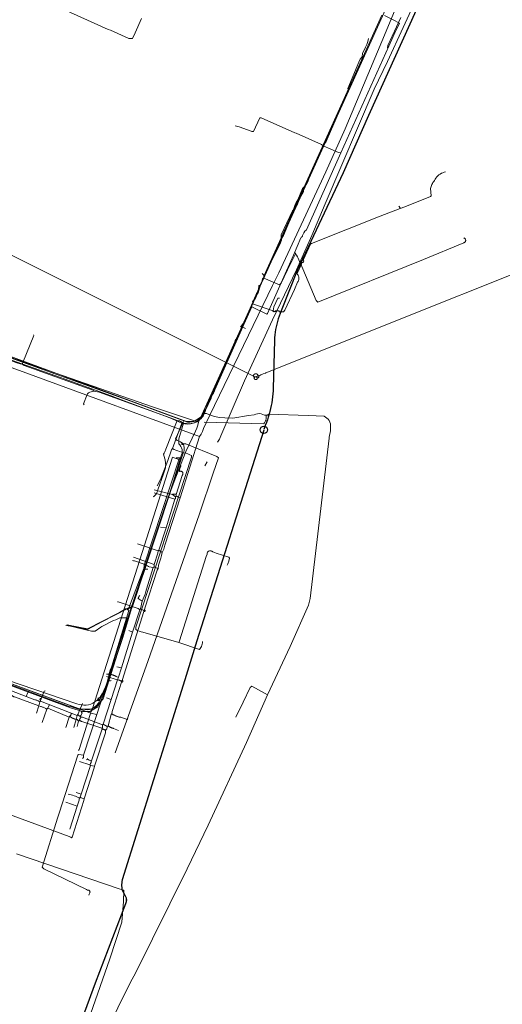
# Model space of a CAD drawing. Header units: inches. Extents: x 158416 to 160804, y 432611 to 437652.
# Tile 90 of 193: x 159395 to 159598, y 433882 to 434295. Entities that reach past the tile are written whole.
import ezdxf

# ---------------------------------------------------------------- set-up
doc = ezdxf.new("R2010")
doc.units = ezdxf.units.IN
doc.header["$MEASUREMENT"] = 0
for name, pattern in [('COPIER_315', [0]), ('DASHDOT', [0]), ('HIDDEN', [0])]:
    doc.linetypes.add(name, pattern=pattern)
for name, color, linetype in [('4.1-RIOOL-BESTAAND', 251, 'Continuous'), ('4.2-K&L-Buisleiding', 30, 'Continuous'), ('4.2-K&L-LAAGSPANNING', 10, 'Continuous'), ('4.2-K&L-LAGEDRUK GAS', 42, 'Continuous'), ('4.2-K&L-MIDDENSPANNING', 10, 'Continuous'), ('4.2-K&L-SIGNAAL KPN', 94, 'Continuous'), ('4.2-K&L-SIGNAAL UPC', 222, 'Continuous'), ('4.2-K&L-WATERLEIDING', 150, 'Continuous')]:
    doc.layers.add(name, color=color, linetype=linetype)

msp = doc.modelspace()

# ---------------------------------------------------------------- linework, layer by layer
at = {"layer": '4.1-RIOOL-BESTAAND', "linetype": 'COPIER_315', "lineweight": 0, "ltscale": 5}
for p, q in [((159460.33, 434094), (159451.67, 434096.67)), ((159460.67, 434095), (159459.33, 434096)), ((159456.67, 434082), (159454.33, 434082.33)), ((159453.33, 434072.33), (159444.67, 434075.33)), ((159451.67, 434066.67), (159443, 434069.67)), ((159455, 434071.67), (159453.67, 434072.67)), ((159447.33, 434047.33), (159446, 434048)), ((159442.67, 434038.33), (159441, 434039)), ((159438, 434023.33), (159436, 434023.67)), ((159398, 434011.33), (159398.67, 434013)), ((159419.33, 434003.33), (159404, 434009.33)), ((159433.67, 434010), (159431.67, 434010.67)), ((159416, 434002.67), (159407, 434006.33)), ((159432, 433998.67), (159430.33, 433999.67)), ((159421, 433970.33), (159419, 433971)), ((159419.33, 433965.33), (159414.67, 433967))]:
    msp.add_line(p, q, dxfattribs=at)
for points in [[(159478.33, 434118, 0), (159479.14, 434119.26, 0), (159479.73, 434120.63, 0), (159489.6, 434143.7, 0), (159501.4, 434169.3, 0), (159511.4, 434190.3, 0), (159517.9, 434204.7, 0), (159523.43, 434217.97, 0), (159544.07, 434265.97, 0), (159549.6, 434277.7, 0), (159562.77, 434306.3, 0), (159574.23, 434336.37, 0), (159583.67, 434361.33, 0), (159571.88, 434416.3, 0), (159567.43, 434432.7, 0), (159534.67, 434545.67, 0)], [(159345, 433978.67, 0), (159415.97, 433952.57, 0), (159416.33, 433952.42, 0), (159416.68, 433952.23, 0), (159417, 433952, 0), (159417.33, 433952.33, 0), (159422.23, 433967.7, 0), (159422.33, 433968.33, 0), (159426.57, 433981.37, 0), (159426.67, 433982, 0), (159431.22, 433996.03, 0), (159431.33, 433997, 0), (159431.6, 433997.37, 0), (159431.8, 433997.78, 0), (159431.94, 433998.21, 0), (159432, 433998.67, 0), (159432.33, 433999, 0), (159433.67, 434003.67, 0), (159434, 434004, 0), (159434.12, 434004.97, 0), (159438, 434017.33, 0), (159438.06, 434017.3, 0), (159438.12, 434017.28, 0), (159438.18, 434017.27, 0), (159438.24, 434017.28, 0), (159438.3, 434017.29, 0), (159438.36, 434017.31, 0), (159438.42, 434017.34, 0), (159438.46, 434017.38, 0), (159438.51, 434017.43, 0), (159438.54, 434017.48, 0), (159438.56, 434017.54, 0), (159438.58, 434017.6, 0), (159438.58, 434017.66, 0), (159438.57, 434017.73, 0), (159438.55, 434017.79, 0), (159438.52, 434017.84, 0), (159438.49, 434017.89, 0), (159438.44, 434017.94, 0), (159438.39, 434017.97, 0), (159438.33, 434018, 0), (159447.33, 434047, 0), (159447.39, 434046.97, 0), (159447.45, 434046.95, 0), (159447.51, 434046.94, 0), (159447.57, 434046.94, 0), (159447.64, 434046.95, 0), (159447.7, 434046.97, 0), (159447.75, 434047.01, 0), (159447.8, 434047.05, 0), (159447.84, 434047.09, 0), (159447.87, 434047.15, 0), (159447.9, 434047.21, 0), (159447.91, 434047.27, 0), (159447.91, 434047.33, 0), (159447.9, 434047.39, 0), (159447.89, 434047.45, 0), (159447.86, 434047.51, 0), (159447.82, 434047.56, 0), (159447.78, 434047.6, 0), (159447.72, 434047.64, 0), (159447.67, 434047.67, 0), (159447.77, 434048.3, 0), (159453, 434064.33, 0), (159453.33, 434065, 0), (159453.46, 434066.31, 0), (159454.43, 434069.3, 0), (159454.8, 434070.46, 0), (159455, 434071.67, 0), (159455.73, 434073.14, 0), (159456.23, 434074.7, 0), (159462.67, 434094.67, 0), (159470.67, 434120.33, 0), (159471.4, 434121.35, 0), (159471.98, 434122.45, 0), (159472.4, 434123.63, 0), (159475.1, 434129.3, 0), (159501.4, 434183.63, 0), (159504.07, 434188.97, 0), (159523.73, 434231.3, 0), (159531.93, 434249.37, 0), (159547.27, 434286.03, 0), (159555.33, 434305.67, 0)], [(159470.67, 434120.33, 0), (159401.97, 434145.57, 0), (159303.03, 434181.77, 0), (159302.63, 434181.93, 0), (159238.67, 434206.67, 0), (159238.33, 434206.33, 0)], [(159429.67, 433998, 0), (159430, 433998.33, 0), (159430, 433999.33, 0), (159430.33, 433999.67, 0), (159433.67, 434010, 0), (159436.33, 434018.33, 0), (159436.67, 434019.33, 0), (159438, 434023.33, 0), (159442.67, 434038.33, 0), (159445.67, 434047.67, 0), (159446, 434048, 0), (159446.67, 434051.33, 0), (159447.13, 434052.28, 0), (159447.54, 434053.26, 0), (159447.9, 434054.25, 0), (159448.19, 434055.27, 0), (159448.43, 434056.3, 0), (159451.33, 434065.33, 0), (159451.67, 434065.67, 0), (159451.67, 434066.67, 0), (159453.22, 434071.36, 0), (159453.33, 434072.33, 0), (159453.67, 434072.67, 0), (159456.67, 434082, 0), (159460.33, 434094, 0), (159460.67, 434094.33, 0), (159460.67, 434095, 0), (159461, 434095.33, 0), (159461, 434096, 0), (159463.43, 434103.97, 0), (159463.56, 434104.09, 0), (159463.66, 434104.23, 0), (159463.73, 434104.39, 0), (159463.78, 434104.55, 0), (159463.8, 434104.73, 0), (159463.79, 434104.9, 0), (159463.75, 434105.07, 0), (159463.68, 434105.23, 0), (159463.59, 434105.38, 0), (159463.47, 434105.5, 0), (159463.33, 434105.61, 0), (159463.18, 434105.69, 0), (159463.01, 434105.74, 0), (159462.84, 434105.77, 0), (159462.67, 434105.76, 0), (159462.5, 434105.73, 0), (159462.33, 434105.67, 0), (159462.4, 434106.27, 0), (159462.54, 434106.87, 0), (159462.74, 434107.45, 0), (159463, 434108, 0)], [(159461, 434096, 0), (159460.9, 434096.05, 0), (159460.8, 434096.1, 0), (159460.7, 434096.13, 0), (159460.6, 434096.17, 0), (159460.49, 434096.19, 0), (159460.38, 434096.21, 0), (159460.28, 434096.22, 0), (159460.17, 434096.22, 0), (159460.06, 434096.22, 0), (159459.95, 434096.21, 0), (159459.84, 434096.19, 0), (159459.74, 434096.17, 0), (159459.63, 434096.13, 0), (159459.53, 434096.1, 0), (159459.43, 434096.05, 0), (159459.33, 434096, 0), (159451.67, 434098, 0)], [(159451.33, 434065.33, 0), (159449.67, 434065.67, 0), (159449.3, 434065.87, 0), (159448.93, 434066.06, 0), (159448.56, 434066.25, 0), (159448.18, 434066.43, 0), (159447.8, 434066.61, 0), (159447.42, 434066.78, 0), (159447.04, 434066.95, 0), (159446.65, 434067.1, 0), (159446.26, 434067.26, 0), (159445.87, 434067.4, 0), (159445.48, 434067.54, 0), (159445.08, 434067.67, 0), (159444.68, 434067.8, 0), (159444.28, 434067.92, 0), (159443.88, 434068.03, 0), (159443.48, 434068.14, 0), (159443.07, 434068.24, 0), (159442.67, 434068.33, 0)], [(159446.67, 434051.33, 0), (159445, 434052.33, 0), (159445.01, 434052.4, 0), (159445.03, 434052.47, 0), (159445.05, 434052.53, 0), (159445.06, 434052.6, 0), (159445.09, 434052.67, 0), (159445.11, 434052.73, 0), (159445.13, 434052.79, 0), (159445.16, 434052.86, 0), (159445.18, 434052.92, 0), (159445.21, 434052.98, 0), (159445.24, 434053.05, 0), (159445.27, 434053.11, 0), (159445.31, 434053.17, 0), (159445.34, 434053.23, 0), (159445.38, 434053.29, 0), (159445.41, 434053.34, 0), (159445.45, 434053.4, 0), (159445.49, 434053.45, 0), (159445.53, 434053.51, 0), (159445.58, 434053.56, 0), (159445.62, 434053.62, 0), (159445.67, 434053.67, 0)], [(159445.67, 434047.67, 0), (159444.93, 434048.2, 0), (159436.63, 434050.93, 0), (159436.33, 434051, 0)], [(159447.33, 434047, 0), (159447.33, 434047.33, 0), (159447.67, 434047.67, 0)], [(159436.67, 434019.33, 0), (159435.97, 434019.6, 0), (159435.81, 434019.69, 0), (159435.65, 434019.77, 0), (159435.49, 434019.85, 0), (159435.33, 434019.93, 0), (159435.16, 434020, 0), (159435, 434020.07, 0), (159434.83, 434020.13, 0), (159434.66, 434020.19, 0), (159434.49, 434020.25, 0), (159434.32, 434020.31, 0), (159434.15, 434020.36, 0), (159433.98, 434020.4, 0), (159433.8, 434020.45, 0), (159433.63, 434020.49, 0), (159433.45, 434020.52, 0), (159433.27, 434020.55, 0), (159433.1, 434020.58, 0), (159432.92, 434020.61, 0), (159432.74, 434020.63, 0), (159432.56, 434020.64, 0), (159432.38, 434020.66, 0), (159432.2, 434020.66, 0), (159432.03, 434020.67, 0), (159431.85, 434020.67, 0), (159431.67, 434020.67, 0)], [(159438, 434017.67, 0), (159437.86, 434017.75, 0), (159437.71, 434017.83, 0), (159437.57, 434017.9, 0), (159437.42, 434017.97, 0), (159437.27, 434018.03, 0), (159437.12, 434018.1, 0), (159436.96, 434018.15, 0), (159436.81, 434018.2, 0), (159436.65, 434018.25, 0), (159436.49, 434018.29, 0), (159436.33, 434018.33, 0), (159431.67, 434019.67, 0)], [(159403.67, 434009, 0), (159403.43, 434009.16, 0), (159403.19, 434009.31, 0), (159402.95, 434009.44, 0), (159402.69, 434009.56, 0), (159402.44, 434009.68, 0), (159402.17, 434009.77, 0), (159401.91, 434009.86, 0), (159401.63, 434009.93, 0), (159398, 434011.33, 0), (159383.67, 434016.67, 0)], [(159438, 434017.33, 0), (159438, 434017.67, 0), (159438.33, 434018, 0)], [(159406.67, 434006, 0), (159406.42, 434006.15, 0), (159406.17, 434006.29, 0), (159405.92, 434006.42, 0), (159405.66, 434006.55, 0), (159405.4, 434006.66, 0), (159405.13, 434006.77, 0), (159404.86, 434006.86, 0), (159404.59, 434006.95, 0), (159404.31, 434007.03, 0), (159404.03, 434007.1, 0), (159403.33, 434007.33, 0), (159393.03, 434011.1, 0), (159392.86, 434011.16, 0), (159392.69, 434011.24, 0), (159392.53, 434011.32, 0), (159392.37, 434011.41, 0), (159392.22, 434011.52, 0), (159392.07, 434011.63, 0), (159391.93, 434011.74, 0), (159391.79, 434011.87, 0), (159391.67, 434012, 0)], [(159402.33, 434004.33, 0), (159403.33, 434007.33, 0), (159403.67, 434009, 0), (159404, 434009.33, 0), (159404, 434009.67, 0), (159404.33, 434010.33, 0), (159405.5, 434013.5, 0), (159406, 434013.67, 0)], [(159404.67, 434000.33, 0), (159406.67, 434006, 0), (159407, 434006.33, 0), (159407.67, 434007.67, 0)], [(159418, 433998.33, 0), (159419, 434001.67, 0), (159419.33, 434003.33, 0), (159419.67, 434003.67, 0), (159421.67, 434008.33, 0)], [(159414.67, 433998.33, 0), (159416, 434002.67, 0), (159416.33, 434003, 0), (159416.41, 434003.09, 0), (159416.48, 434003.18, 0), (159416.54, 434003.28, 0), (159416.61, 434003.37, 0), (159416.67, 434003.47, 0), (159416.72, 434003.57, 0), (159416.77, 434003.68, 0), (159416.82, 434003.78, 0), (159416.86, 434003.89, 0), (159416.9, 434004, 0), (159416.94, 434004.11, 0), (159416.97, 434004.22, 0), (159417, 434004.33, 0)], [(159420, 434001, 0), (159419.33, 434001.67, 0), (159419, 434001.67, 0), (159418.88, 434001.69, 0), (159418.75, 434001.72, 0), (159418.63, 434001.75, 0), (159418.51, 434001.78, 0), (159418.39, 434001.82, 0), (159418.27, 434001.86, 0), (159418.15, 434001.9, 0), (159418.03, 434001.94, 0), (159417.92, 434001.99, 0), (159417.8, 434002.04, 0), (159417.69, 434002.09, 0), (159417.57, 434002.15, 0), (159417.46, 434002.2, 0), (159417.35, 434002.26, 0), (159417.24, 434002.33, 0), (159417.13, 434002.39, 0), (159417.03, 434002.46, 0), (159416.92, 434002.53, 0), (159416.82, 434002.6, 0), (159416.72, 434002.68, 0), (159416.62, 434002.75, 0), (159416.52, 434002.83, 0), (159416.43, 434002.92, 0), (159416.33, 434003, 0)], [(159430, 433999.33, 0), (159421.63, 434002.57, 0), (159421, 434002.67, 0), (159420.67, 434003, 0), (159420.33, 434003, 0), (159419.67, 434003.67, 0)], [(159420.67, 434003, 0), (159420.93, 434003.37, 0), (159421.47, 434004.27, 0), (159421, 434005, 0)], [(159440.67, 434002, 0), (159440.33, 434001.67, 0), (159437.64, 434002.55, 0), (159437.42, 434002.59, 0), (159437.21, 434002.63, 0), (159436.99, 434002.68, 0), (159436.78, 434002.74, 0), (159436.57, 434002.8, 0), (159436.36, 434002.86, 0), (159436.15, 434002.93, 0), (159435.95, 434003.01, 0), (159435.74, 434003.08, 0), (159435.54, 434003.17, 0), (159435.34, 434003.26, 0), (159435.14, 434003.35, 0), (159434.94, 434003.45, 0), (159434.75, 434003.55, 0), (159434.56, 434003.65, 0), (159434.37, 434003.77, 0), (159434.18, 434003.88, 0), (159434, 434004, 0)], [(159419.33, 433998.67, 0), (159420, 434001, 0), (159420.33, 434001.33, 0), (159420.36, 434001.42, 0), (159420.38, 434001.52, 0), (159420.41, 434001.61, 0), (159420.44, 434001.69, 0), (159420.47, 434001.78, 0), (159420.51, 434001.87, 0), (159420.55, 434001.96, 0), (159420.59, 434002.04, 0), (159420.63, 434002.12, 0), (159420.68, 434002.21, 0), (159420.72, 434002.29, 0), (159420.77, 434002.37, 0), (159420.83, 434002.44, 0), (159420.88, 434002.52, 0), (159420.94, 434002.59, 0), (159421, 434002.67, 0)], [(159431.33, 433997, 0), (159431.22, 433997.09, 0), (159431.09, 433997.18, 0), (159430.97, 433997.27, 0), (159430.84, 433997.34, 0), (159430.71, 433997.41, 0), (159430.57, 433997.48, 0), (159430.43, 433997.54, 0), (159430.29, 433997.59, 0), (159430.15, 433997.63, 0), (159430, 433997.67, 0), (159429.67, 433998, 0), (159421.37, 434000.77, 0), (159421.21, 434000.82, 0), (159421.05, 434000.89, 0), (159420.9, 434000.96, 0), (159420.75, 434001.05, 0), (159420.61, 434001.13, 0), (159420.47, 434001.23, 0), (159420.33, 434001.33, 0)], [(159436.67, 433997, 0), (159434.63, 433997.9, 0), (159434.5, 433997.94, 0), (159434.36, 433997.97, 0), (159434.22, 433998.01, 0), (159434.09, 433998.06, 0), (159433.95, 433998.11, 0), (159433.82, 433998.16, 0), (159433.69, 433998.21, 0), (159433.56, 433998.27, 0), (159433.43, 433998.33, 0), (159433.3, 433998.39, 0), (159433.17, 433998.46, 0), (159433.05, 433998.53, 0), (159432.92, 433998.6, 0), (159432.8, 433998.67, 0), (159432.68, 433998.75, 0), (159432.56, 433998.83, 0), (159432.45, 433998.91, 0), (159432.33, 433999, 0)], [(159424.67, 433982.67, 0), (159424.78, 433982.81, 0), (159424.89, 433982.96, 0), (159424.98, 433983.12, 0), (159425.06, 433983.28, 0), (159425.14, 433983.44, 0), (159425.2, 433983.62, 0), (159425.25, 433983.79, 0), (159425.29, 433983.97, 0), (159425.32, 433984.15, 0), (159425.33, 433984.33, 0), (159429.67, 433997.33, 0), (159430, 433997.67, 0)], [(159416.33, 433955.67, 0), (159419.33, 433965.33, 0), (159419.52, 433965.73, 0), (159419.69, 433966.13, 0), (159419.84, 433966.54, 0), (159419.97, 433966.96, 0), (159420.09, 433967.38, 0), (159420.19, 433967.8, 0), (159420.27, 433968.23, 0), (159420.33, 433968.67, 0), (159420.67, 433969, 0), (159421, 433970.33, 0), (159425, 433982.33, 0)], [(159426.67, 433982, 0), (159425, 433982.33, 0), (159424.67, 433982.67, 0), (159420.33, 433984, 0)], [(159423.33, 433984.67, 0), (159423.67, 433985, 0), (159423.67, 433985.33, 0)]]:
    msp.add_polyline3d(points, dxfattribs=at)
for centre, radius, start, end in [((159463.95, 434100.3), 5.77, 239.2555, 257.1417), ((159454.62, 434070.63), 5.77, 239.2578, 257.1444), ((159404.09, 434010.04), 0.382, 50.88, 256.0067), ((159426.62, 433989.96), 5.77, 239.2502, 257.1376), ((159412.29, 433953.51), 17.16, 62.0427, 78.6502), ((159423.62, 433973.96), 5.77, 239.2502, 257.1376)]:
    msp.add_arc(centre, radius, start, end, dxfattribs=at)
at = {"layer": '4.2-K&L-Buisleiding', "color": 20, "linetype": 'HIDDEN', "lineweight": 25, "ltscale": 10}
for points in [[(159587.67, 434356.33, 0), (159569.67, 434317, 0), (159541.67, 434255, 0), (159531, 434231, 0), (159511.67, 434190, 0), (159505, 434173, 0)], [(159587.67, 434356.33, 0), (159569.67, 434317, 0), (159541.67, 434255, 0), (159531, 434231, 0), (159511.67, 434190, 0), (159505, 434173, 0)], [(159505, 434173, 0), (159504.56, 434171.93, 0), (159504.16, 434170.84, 0), (159503.79, 434169.73, 0), (159503.46, 434168.62, 0), (159503.17, 434167.5, 0), (159502.91, 434166.36, 0), (159502.69, 434165.22, 0), (159502.51, 434164.08, 0), (159502.37, 434162.92, 0), (159502.27, 434161.77, 0), (159502.21, 434160.61, 0), (159501.67, 434140.67, 0), (159501.62, 434139.43, 0), (159501.53, 434138.19, 0), (159501.41, 434136.96, 0), (159501.25, 434135.73, 0), (159501.06, 434134.51, 0), (159500.84, 434133.29, 0), (159500.58, 434132.08, 0), (159500.29, 434130.87, 0), (159499.97, 434129.68, 0), (159499.61, 434128.49, 0), (159499.22, 434127.32, 0), (159498.79, 434126.15, 0), (159498.33, 434125, 0), (159497.77, 434123.21, 0)]]:
    msp.add_polyline3d(points, dxfattribs=at)
at = {"layer": '4.2-K&L-Buisleiding', "color": 20, "linetype": 'Continuous', "lineweight": 25}
for points in [[(159587.67, 434356.33, 0), (159569.67, 434317, 0), (159541.67, 434255, 0), (159531, 434231, 0), (159511.67, 434190, 0), (159505, 434173, 0)], [(159497.68, 434122.95, 0), (159469.67, 434034.67, 0), (159464.55, 434018.27, 0)], [(159464.55, 434018.27, 0), (159438.33, 433934.33, 0), (159438.17, 433933.73, 0), (159438.06, 433933.11, 0), (159438.01, 433932.48, 0), (159438.01, 433931.85, 0), (159438.06, 433931.23, 0), (159438.17, 433930.61, 0), (159438.33, 433930, 0), (159439.67, 433927.33, 0), (159439.79, 433927.06, 0), (159439.88, 433926.78, 0)], [(159464.55, 434018.27, 0), (159438.33, 433934.33, 0), (159438.17, 433933.73, 0), (159438.06, 433933.11, 0), (159438.01, 433932.48, 0), (159438.01, 433931.85, 0), (159438.06, 433931.23, 0), (159438.17, 433930.61, 0), (159438.33, 433930, 0), (159439.67, 433927.33, 0), (159439.79, 433927.06, 0), (159439.88, 433926.78, 0)], [(159464.55, 434018.27, 0), (159438.33, 433934.33, 0), (159438.17, 433933.73, 0), (159438.06, 433933.11, 0), (159438.01, 433932.48, 0), (159438.01, 433931.85, 0), (159438.06, 433931.23, 0), (159438.17, 433930.61, 0), (159438.33, 433930, 0), (159439.67, 433927.33, 0), (159439.79, 433927.06, 0), (159439.88, 433926.78, 0)], [(159464.55, 434018.27, 0), (159438.33, 433934.33, 0), (159438.17, 433933.73, 0), (159438.06, 433933.11, 0), (159438.01, 433932.48, 0), (159438.01, 433931.85, 0), (159438.06, 433931.23, 0), (159438.17, 433930.61, 0), (159438.33, 433930, 0), (159439.67, 433927.33, 0), (159439.79, 433927.06, 0), (159439.88, 433926.78, 0)], [(159439.88, 433926.78, 0), (159439.98, 433926.38, 0), (159440.02, 433925.96, 0), (159440.01, 433925.54, 0), (159439.94, 433925.12, 0), (159439.83, 433924.72, 0), (159439.67, 433924.33, 0), (159427, 433891, 0), (159409, 433842.33, 0), (159407.67, 433839, 0)], [(159439.88, 433926.78, 0), (159439.98, 433926.38, 0), (159440.02, 433925.96, 0), (159440.01, 433925.54, 0), (159439.94, 433925.12, 0), (159439.83, 433924.72, 0), (159439.67, 433924.33, 0), (159427, 433891, 0), (159409, 433842.33, 0), (159407.67, 433839, 0)], [(159439.88, 433926.78, 0), (159439.98, 433926.38, 0), (159440.02, 433925.96, 0), (159440.01, 433925.54, 0), (159439.94, 433925.12, 0), (159439.83, 433924.72, 0), (159439.67, 433924.33, 0), (159427, 433891, 0), (159409, 433842.33, 0), (159407.67, 433839, 0)], [(159439.88, 433926.78, 0), (159439.99, 433926.29, 0), (159440.02, 433925.79, 0), (159439.98, 433925.29, 0), (159439.86, 433924.8, 0), (159439.67, 433924.33, 0), (159427, 433891, 0), (159409, 433842.33, 0)]]:
    msp.add_polyline3d(points, dxfattribs=at)
msp.add_circle((159497.73, 434123.11), 1.53, dxfattribs=at)
at = {"layer": '4.2-K&L-LAAGSPANNING', "linetype": 'DASHDOT', "lineweight": 0, "ltscale": 2}
for p, q in [((159490, 434165.67), (159488.67, 434166.33)), ((159473, 434108), (159474, 434109.67))]:
    msp.add_line(p, q, dxfattribs=at)
for points in [[(159549.67, 434283.33, 0), (159549.78, 434284.3, 0), (159555.27, 434296.03, 0)], [(159342.3, 434170.93, 0), (159441.97, 434135.23, 0), (159465.67, 434126.33, 0), (159466.68, 434126.3, 0), (159467.69, 434126.43, 0), (159468.66, 434126.71, 0), (159469.58, 434127.13, 0), (159470.42, 434127.7, 0), (159471.17, 434128.38, 0), (159471.8, 434129.17, 0), (159472.3, 434130.05, 0), (159472.67, 434131, 0), (159473.06, 434131.52, 0), (159473.38, 434132.09, 0), (159473.6, 434132.7, 0), (159473.93, 434133.48, 0), (159474.12, 434134.3, 0), (159485.57, 434160.03, 0), (159485.73, 434160.58, 0), (159485.97, 434161.1, 0), (159486.29, 434161.57, 0), (159486.67, 434162, 0), (159488.67, 434166.33, 0), (159488.73, 434166.63, 0), (159492.77, 434175.63, 0), (159493, 434176, 0), (159493.33, 434176.67, 0), (159493.67, 434177.33, 0), (159494, 434178, 0), (159494.33, 434178.67, 0), (159494.67, 434179.33, 0), (159495, 434180, 0), (159495.33, 434180.67, 0), (159495.91, 434182.63, 0), (159496.65, 434184.54, 0), (159497.57, 434186.37, 0), (159498, 434188, 0), (159504.73, 434201.63, 0), (159505.11, 434202.63, 0), (159505.33, 434203.67, 0), (159505, 434204, 0), (159505, 434205, 0), (159509.73, 434214.97, 0), (159510, 434215.33, 0), (159510.33, 434216, 0), (159510.75, 434217.28, 0), (159511.31, 434218.51, 0), (159512, 434219.67, 0), (159514, 434224.33, 0), (159514.87, 434225.19, 0), (159515.6, 434226.16, 0), (159516.18, 434227.23, 0), (159516.6, 434228.37, 0), (159522.77, 434241.97, 0), (159523.26, 434243.04, 0), (159523.9, 434244.03, 0), (159524.27, 434245.03, 0), (159533.33, 434265.67, 0), (159533, 434266.33, 0), (159537.6, 434277.37, 0), (159538.22, 434278.56, 0), (159539, 434279.67, 0), (159539.13, 434280.97, 0), (159540.4, 434283.63, 0), (159541, 434284.8, 0), (159541.42, 434286.04, 0), (159541.67, 434287.33, 0)], [(159533, 434266.33, 0), (159533.22, 434266.54, 0), (159533.44, 434266.76, 0), (159533.64, 434266.98, 0), (159533.84, 434267.21, 0), (159534.03, 434267.44, 0), (159534.21, 434267.69, 0), (159534.39, 434267.94, 0), (159534.55, 434268.19, 0), (159534.71, 434268.45, 0), (159534.85, 434268.72, 0), (159534.99, 434268.99, 0), (159535.12, 434269.26, 0), (159535.23, 434269.54, 0), (159535.34, 434269.83, 0), (159535.44, 434270.12, 0), (159535.52, 434270.41, 0), (159535.6, 434270.7, 0), (159535.73, 434270.97, 0), (159539.22, 434278.7, 0), (159539.33, 434279.67, 0), (159539.44, 434279.75, 0), (159539.54, 434279.84, 0), (159539.64, 434279.94, 0), (159539.72, 434280.05, 0), (159539.8, 434280.16, 0), (159539.86, 434280.28, 0), (159539.92, 434280.41, 0), (159539.96, 434280.53, 0), (159540, 434280.67, 0)], [(159493, 434176, 0), (159501.67, 434173, 0), (159502, 434172.67, 0), (159502.67, 434173, 0), (159504, 434173, 0), (159504.33, 434172.67, 0), (159506, 434172.67, 0), (159506.6, 434173.37, 0), (159510.6, 434182.03, 0), (159511.9, 434185.03, 0), (159512.11, 434185.37, 0), (159512.27, 434185.73, 0), (159512.38, 434186.11, 0), (159512.44, 434186.5, 0), (159512.44, 434186.89, 0), (159512.39, 434187.28, 0), (159512.28, 434187.66, 0), (159512.13, 434188.03, 0), (159511.92, 434188.36, 0), (159511.67, 434188.67, 0), (159513.57, 434192.7, 0), (159513.67, 434193.33, 0), (159513.62, 434193.43, 0), (159513.58, 434193.53, 0), (159513.57, 434193.64, 0), (159513.57, 434193.75, 0), (159513.59, 434193.85, 0), (159513.62, 434193.96, 0), (159513.68, 434194.05, 0), (159513.74, 434194.13, 0), (159513.82, 434194.21, 0), (159513.91, 434194.27, 0), (159514.01, 434194.31, 0), (159514.12, 434194.33, 0), (159514.23, 434194.34, 0), (159514.33, 434194.33, 0), (159514.4, 434194.63, 0), (159517.33, 434201, 0), (159517.67, 434201.33, 0), (159546.63, 434212.73, 0), (159555, 434216, 0), (159556.97, 434216.73, 0), (159567.67, 434221, 0), (159568, 434221.33, 0), (159567.67, 434224.33, 0), (159568.12, 434225.64, 0), (159568.28, 434226.09, 0), (159568.49, 434226.52, 0), (159568.73, 434226.93, 0), (159569.02, 434227.31, 0), (159569.33, 434227.67, 0), (159569.61, 434228.22, 0), (159569.94, 434228.74, 0), (159570.32, 434229.23, 0), (159570.75, 434229.67, 0), (159571.21, 434230.08, 0), (159571.72, 434230.44, 0), (159572.25, 434230.74, 0), (159572.81, 434231, 0), (159573.4, 434231.19, 0), (159574, 434231.33, 0)], [(159505.33, 434203.67, 0), (159505.56, 434203.97, 0), (159505.76, 434204.28, 0), (159505.96, 434204.6, 0), (159506.14, 434204.92, 0), (159506.31, 434205.26, 0), (159506.47, 434205.6, 0), (159506.61, 434205.95, 0), (159506.73, 434206.3, 0), (159510.33, 434215, 0), (159510.67, 434215.67, 0), (159510.89, 434216.01, 0), (159511.1, 434216.35, 0), (159511.29, 434216.71, 0), (159511.48, 434217.07, 0), (159511.65, 434217.43, 0), (159511.81, 434217.8, 0), (159511.96, 434218.18, 0), (159512.1, 434218.56, 0), (159512.22, 434218.94, 0), (159512.33, 434219.33, 0), (159512.73, 434219.97, 0), (159514.33, 434223, 0), (159514.33, 434224, 0), (159514, 434224.33, 0)], [(159555, 434216, 0), (159555, 434216.33, 0), (159554.33, 434217, 0)], [(159498, 434188, 0), (159497.67, 434188, 0), (159497, 434188.67, 0)], [(159493.33, 434176.67, 0), (159493, 434177, 0), (159493.33, 434177.33, 0), (159493.67, 434178, 0), (159494, 434178.67, 0), (159494.33, 434179.33, 0), (159494.67, 434180, 0), (159494.66, 434180.04, 0), (159494.65, 434180.08, 0), (159494.64, 434180.12, 0), (159494.64, 434180.16, 0), (159494.64, 434180.2, 0), (159494.64, 434180.24, 0), (159494.65, 434180.28, 0), (159494.66, 434180.32, 0), (159494.67, 434180.36, 0), (159494.69, 434180.39, 0), (159494.71, 434180.43, 0), (159494.73, 434180.46, 0), (159494.75, 434180.49, 0), (159494.78, 434180.52, 0), (159494.81, 434180.55, 0), (159494.84, 434180.58, 0), (159494.87, 434180.6, 0), (159494.91, 434180.62, 0), (159494.94, 434180.64, 0), (159494.98, 434180.66, 0), (159495.02, 434180.67, 0), (159495.06, 434180.68, 0), (159495.1, 434180.69, 0), (159495.14, 434180.69, 0), (159495.18, 434180.69, 0), (159495.22, 434180.69, 0), (159495.26, 434180.69, 0), (159495.29, 434180.68, 0), (159495.33, 434180.67, 0)], [(159501.67, 434173, 0), (159501.93, 434174.7, 0), (159503.67, 434178.33, 0), (159504.33, 434178.33, 0)], [(159435.33, 433987.67, 0), (159449.07, 434025.97, 0), (159470.77, 434087.97, 0), (159476.43, 434104.97, 0), (159478.67, 434111.33, 0), (159478, 434112, 0), (159464.97, 434117.22, 0), (159464, 434117.33, 0), (159463.33, 434117.67, 0), (159462.7, 434118.07, 0), (159462.03, 434118.4, 0), (159461.33, 434118.67, 0), (159460.67, 434119.33, 0), (159463.93, 434126.37, 0), (159464, 434126.67, 0)], [(159373.3, 434022.57, 0), (159416.63, 434006.57, 0), (159421.67, 434005, 0), (159424.67, 434005, 0), (159428, 434007, 0), (159428.4, 434007.63, 0), (159430.27, 434011.37, 0), (159438.55, 434036.03, 0), (159442.33, 434048.67, 0), (159442.67, 434049, 0), (159463.73, 434112.97, 0), (159463.87, 434113.36, 0), (159464.11, 434113.94, 0), (159464.26, 434114.54, 0), (159464.32, 434115.17, 0), (159464.3, 434115.79, 0), (159464.19, 434116.41, 0), (159464, 434117, 0), (159464, 434117.33, 0)], [(159464, 434117, 0), (159463.33, 434117, 0), (159463.33, 434117.67, 0)], [(159415, 434041.33, 0), (159423.67, 434039.67, 0), (159436.3, 434046.07, 0), (159440.7, 434048.27, 0), (159440.88, 434048.38, 0), (159441.07, 434048.48, 0), (159441.27, 434048.56, 0), (159441.48, 434048.62, 0), (159441.69, 434048.66, 0), (159441.9, 434048.68, 0), (159442.12, 434048.69, 0), (159442.33, 434048.67, 0)]]:
    msp.add_polyline3d(points, dxfattribs=at)
msp.add_arc((159513.81, 434193.96), 0.645, 257.5648, 35.0583, dxfattribs=at)
at = {"layer": '4.2-K&L-LAGEDRUK GAS', "linetype": 'Continuous', "lineweight": 0, "ltscale": 15}
for p, q in [((159522.33, 434241.67), (159522.67, 434242.33)), ((159442, 434048), (159441.33, 434048.33))]:
    msp.add_line(p, q, dxfattribs=at)
for points in [[(159492.67, 434174.67, 0), (159492.97, 434174.6, 0), (159499, 434171.67, 0), (159499.33, 434172, 0), (159510.23, 434196.37, 0), (159513.33, 434203.67, 0), (159513.56, 434203.88, 0), (159513.75, 434204.12, 0), (159513.91, 434204.38, 0), (159514.03, 434204.67, 0), (159514.1, 434204.97, 0), (159514.51, 434205.72, 0), (159515.01, 434206.41, 0), (159515.6, 434207.03, 0), (159530, 434239.33, 0), (159552.73, 434289.63, 0), (159554.67, 434293.67, 0), (159552.03, 434295.07, 0), (159548.33, 434297, 0)], [(159530, 434239.33, 0), (159529.07, 434239.51, 0), (159522.67, 434242.33, 0), (159521.93, 434242.87, 0), (159511.3, 434247.57, 0), (159510.7, 434247.77, 0), (159496.67, 434254, 0), (159496, 434254, 0), (159493.33, 434248.33, 0), (159492.63, 434248.27, 0), (159492.37, 434248.4, 0), (159487.31, 434250.21, 0), (159485.67, 434250.67, 0)], [(159426.33, 434139.33, 0), (159426.33, 434139.67, 0), (159397.07, 434150.13, 0), (159396.33, 434150.67, 0), (159395.4, 434150.85, 0), (159394.48, 434151.1, 0), (159393.58, 434151.4, 0), (159392.7, 434151.77, 0), (159386.03, 434154.1, 0), (159347.37, 434168.43, 0), (159346.97, 434168.6, 0), (159342.4, 434170.47, 0), (159341.67, 434171, 0), (159341.03, 434171.05, 0), (159340.4, 434171.18, 0), (159339.79, 434171.39, 0), (159339.21, 434171.66, 0), (159338.67, 434172, 0), (159338.33, 434172, 0), (159337.67, 434172.67, 0), (159336.33, 434172.67, 0), (159335.6, 434173.2, 0), (159301.7, 434186.07, 0), (159301.33, 434186.33, 0)], [(159422.33, 434133.67, 0), (159422, 434134, 0), (159423.6, 434138.03, 0), (159423.73, 434138.3, 0), (159424.2, 434138.61, 0), (159424.71, 434138.88, 0), (159425.23, 434139.08, 0), (159425.78, 434139.24, 0), (159426.33, 434139.33, 0), (159428.63, 434138.93, 0), (159459.97, 434127.57, 0), (159461.33, 434127, 0), (159461.81, 434126.95, 0), (159462.28, 434126.85, 0), (159462.74, 434126.7, 0), (159463.19, 434126.51, 0), (159463.61, 434126.28, 0), (159464, 434126, 0), (159464.65, 434125.84, 0), (159465.3, 434125.74, 0), (159465.97, 434125.7, 0), (159466.63, 434125.72, 0), (159467.29, 434125.8, 0), (159467.94, 434125.94, 0), (159468.58, 434126.14, 0), (159469.19, 434126.39, 0), (159469.78, 434126.7, 0), (159470.34, 434127.05, 0), (159470.87, 434127.46, 0), (159471.36, 434127.92, 0), (159471.8, 434128.41, 0), (159472.2, 434128.94, 0), (159472.55, 434129.51, 0), (159472.84, 434130.11, 0), (159473.08, 434130.73, 0), (159473.27, 434131.37, 0), (159475.57, 434136.37, 0), (159475.76, 434136.93, 0), (159475.99, 434137.48, 0), (159476.25, 434138.02, 0), (159476.55, 434138.53, 0), (159476.88, 434139.03, 0), (159477.12, 434139.97, 0), (159488.93, 434166.37, 0), (159489, 434166.67, 0), (159489.33, 434167.33, 0), (159492.67, 434174.67, 0), (159492.76, 434175.22, 0), (159492.91, 434175.77, 0), (159493.1, 434176.3, 0), (159493.32, 434177.01, 0), (159493.58, 434177.7, 0), (159493.88, 434178.38, 0), (159494.23, 434179.03, 0), (159494.43, 434179.63, 0), (159495.53, 434182.02, 0), (159495.67, 434183.67, 0), (159496, 434183.67, 0), (159497.07, 434185.63, 0), (159497.23, 434186.03, 0), (159497.2, 434186.15, 0), (159497.19, 434186.27, 0), (159497.2, 434186.4, 0), (159497.23, 434186.52, 0), (159497.28, 434186.63, 0), (159497.35, 434186.73, 0), (159497.43, 434186.82, 0), (159497.53, 434186.89, 0), (159497.64, 434186.95, 0), (159497.76, 434186.99, 0), (159497.88, 434187, 0), (159498, 434187, 0)], [(159488, 434166.33, 0), (159488.67, 434167, 0), (159488.66, 434167.02, 0), (159488.65, 434167.03, 0), (159488.64, 434167.05, 0), (159488.63, 434167.07, 0), (159488.62, 434167.09, 0), (159488.62, 434167.11, 0), (159488.61, 434167.13, 0), (159488.61, 434167.15, 0), (159488.61, 434167.17, 0), (159488.61, 434167.19, 0), (159488.61, 434167.21, 0), (159488.61, 434167.23, 0), (159488.61, 434167.24, 0), (159488.61, 434167.26, 0), (159488.61, 434167.28, 0), (159488.62, 434167.3, 0), (159488.63, 434167.32, 0), (159488.63, 434167.34, 0), (159488.64, 434167.36, 0), (159488.65, 434167.38, 0), (159488.66, 434167.39, 0), (159488.67, 434167.41, 0), (159488.68, 434167.43, 0), (159488.69, 434167.44, 0), (159488.7, 434167.46, 0), (159488.72, 434167.47, 0), (159488.73, 434167.48, 0), (159488.75, 434167.5, 0), (159488.76, 434167.51, 0), (159488.78, 434167.52, 0), (159488.8, 434167.53, 0), (159488.81, 434167.54, 0), (159488.83, 434167.55, 0), (159488.85, 434167.56, 0), (159488.87, 434167.56, 0), (159488.89, 434167.57, 0), (159488.91, 434167.57, 0), (159488.93, 434167.58, 0), (159488.95, 434167.58, 0), (159488.97, 434167.58, 0), (159488.98, 434167.58, 0), (159489, 434167.58, 0), (159489.02, 434167.58, 0), (159489.04, 434167.57, 0), (159489.06, 434167.57, 0), (159489.08, 434167.57, 0), (159489.1, 434167.56, 0), (159489.12, 434167.55, 0), (159489.14, 434167.54, 0), (159489.16, 434167.54, 0), (159489.17, 434167.53, 0), (159489.19, 434167.52, 0), (159489.21, 434167.5, 0), (159489.22, 434167.49, 0), (159489.24, 434167.48, 0), (159489.25, 434167.47, 0), (159489.26, 434167.45, 0), (159489.28, 434167.44, 0), (159489.29, 434167.42, 0), (159489.3, 434167.4, 0), (159489.31, 434167.39, 0), (159489.32, 434167.37, 0), (159489.33, 434167.35, 0), (159489.33, 434167.33, 0)], [(159396.33, 434150.67, 0), (159396.6, 434151.37, 0), (159401.17, 434162.67, 0), (159401, 434163, 0)], [(159451.33, 434095, 0), (159451.59, 434095.21, 0), (159451.84, 434095.43, 0), (159452.07, 434095.68, 0), (159452.28, 434095.93, 0), (159452.47, 434096.2, 0), (159452.65, 434096.48, 0), (159452.81, 434096.78, 0), (159452.94, 434097.08, 0), (159453.06, 434097.39, 0), (159453.16, 434097.71, 0), (159453.23, 434098.03, 0), (159455.57, 434104.7, 0), (159455.76, 434105.09, 0), (159455.94, 434105.49, 0), (159456.09, 434105.89, 0), (159456.22, 434106.31, 0), (159456.33, 434106.73, 0), (159456.41, 434107.16, 0), (159456.48, 434107.59, 0), (159456.51, 434108.02, 0), (159456.53, 434108.46, 0), (159456.52, 434108.89, 0), (159456.49, 434109.33, 0), (159456.43, 434109.76, 0), (159456.35, 434110.19, 0), (159456.25, 434110.61, 0), (159456.13, 434111.03, 0), (159455.67, 434113, 0), (159455.88, 434113.31, 0), (159456.06, 434113.64, 0), (159456.23, 434113.97, 0), (159456.38, 434114.32, 0), (159456.5, 434114.67, 0), (159456.6, 434115.03, 0), (159461.33, 434127, 0)], [(159335.97, 434036.9, 0), (159416.03, 434007.12, 0), (159416.97, 434006.88, 0), (159420, 434006, 0), (159426.33, 434006, 0), (159428.33, 434008, 0), (159430.33, 434010.33, 0), (159438.77, 434037.3, 0), (159442, 434048, 0), (159442.33, 434048.33, 0), (159442, 434048.67, 0), (159442.56, 434049.69, 0), (159443.04, 434050.75, 0), (159443.45, 434051.85, 0), (159443.77, 434052.97, 0), (159447.4, 434063.3, 0), (159459.77, 434101.63, 0), (159463.22, 434112.7, 0), (159463.4, 434113.4, 0), (159463.47, 434114.12, 0), (159463.41, 434114.85, 0), (159463.22, 434115.55, 0), (159462.92, 434116.21, 0), (159462.51, 434116.81, 0), (159462, 434117.33, 0), (159462, 434119.33, 0), (159464, 434126, 0)], [(159414.67, 434041, 0), (159418.36, 434040.47, 0), (159418.89, 434040.41, 0), (159419.42, 434040.34, 0), (159419.94, 434040.24, 0), (159420.46, 434040.13, 0), (159420.98, 434039.99, 0), (159421.49, 434039.84, 0), (159422, 434039.67, 0), (159424, 434039.67, 0), (159440.7, 434048.23, 0), (159441.33, 434048.33, 0), (159442, 434048.67, 0)], [(159415.9, 433852.03, 0), (159433.1, 433901.3, 0), (159438.18, 433916.68, 0), (159438.82, 433925.32, 0), (159439, 433930, 0), (159436.97, 433930.55, 0), (159393.97, 433945.23, 0)]]:
    msp.add_polyline3d(points, dxfattribs=at)
at = {"layer": '4.2-K&L-MIDDENSPANNING', "linetype": 'Continuous', "lineweight": 0, "ltscale": 1.75}
for points in [[(159403.63, 434304.27, 0), (159432.37, 434291.1, 0), (159433.37, 434290.77, 0), (159441, 434287.33, 0), (159442.67, 434287.33, 0), (159443.73, 434289.63, 0), (159446.43, 434295.63, 0)], [(159243.97, 434270.23, 0), (159493.33, 434145.67, 0), (159493.67, 434145, 0), (159493.66, 434144.88, 0), (159493.67, 434144.77, 0), (159493.7, 434144.65, 0), (159493.75, 434144.55, 0), (159493.82, 434144.45, 0), (159493.9, 434144.37, 0), (159494, 434144.3, 0), (159494.1, 434144.25, 0), (159494.22, 434144.22, 0), (159494.33, 434144.21, 0), (159494.45, 434144.22, 0), (159494.56, 434144.25, 0), (159494.67, 434144.3, 0), (159494.77, 434144.37, 0), (159494.85, 434144.45, 0), (159494.92, 434144.55, 0), (159494.97, 434144.65, 0), (159495, 434144.77, 0), (159495.01, 434144.88, 0), (159495, 434145, 0), (159494.67, 434145.33, 0), (159495.33, 434146, 0)], [(159494, 434145.33, 0), (159494.67, 434145.33, 0), (159495, 434145, 0), (159495.09, 434144.98, 0), (159495.18, 434144.97, 0), (159495.27, 434144.98, 0), (159495.35, 434145.01, 0), (159495.43, 434145.05, 0), (159495.51, 434145.1, 0), (159495.57, 434145.16, 0), (159495.62, 434145.23, 0), (159495.66, 434145.31, 0), (159495.68, 434145.4, 0), (159495.69, 434145.49, 0), (159495.69, 434145.58, 0), (159495.67, 434145.67, 0), (159496.52, 434146.18, 0), (159497.42, 434146.61, 0), (159498.37, 434146.93, 0), (159498.63, 434147.07, 0), (159662.36, 434212.55, 0), (159663.33, 434212.67, 0), (159663.67, 434213, 0), (159665.33, 434214, 0)], [(159493.67, 434145, 0), (159494, 434145.33, 0), (159493.33, 434145.67, 0), (159493.34, 434145.71, 0), (159493.34, 434145.75, 0), (159493.35, 434145.8, 0), (159493.36, 434145.84, 0), (159493.37, 434145.88, 0), (159493.38, 434145.92, 0), (159493.39, 434145.96, 0), (159493.41, 434146, 0), (159493.42, 434146.04, 0), (159493.44, 434146.08, 0), (159493.46, 434146.12, 0), (159493.48, 434146.16, 0), (159493.51, 434146.2, 0), (159493.53, 434146.23, 0), (159493.56, 434146.27, 0), (159493.59, 434146.3, 0), (159493.61, 434146.33, 0), (159493.65, 434146.36, 0), (159493.68, 434146.39, 0), (159493.71, 434146.42, 0), (159493.74, 434146.45, 0), (159493.78, 434146.47, 0), (159493.82, 434146.5, 0), (159493.85, 434146.52, 0), (159493.89, 434146.54, 0), (159493.93, 434146.56, 0), (159493.97, 434146.58, 0), (159494.01, 434146.59, 0), (159494.05, 434146.61, 0), (159494.09, 434146.62, 0), (159494.13, 434146.63, 0), (159494.18, 434146.64, 0), (159494.22, 434146.65, 0), (159494.26, 434146.65, 0), (159494.31, 434146.66, 0), (159494.35, 434146.66, 0), (159494.39, 434146.66, 0), (159494.44, 434146.66, 0), (159494.48, 434146.65, 0), (159494.52, 434146.65, 0), (159494.57, 434146.64, 0), (159494.61, 434146.63, 0), (159494.65, 434146.62, 0), (159494.69, 434146.61, 0), (159494.73, 434146.59, 0), (159494.77, 434146.58, 0), (159494.81, 434146.56, 0), (159494.85, 434146.54, 0), (159494.89, 434146.52, 0), (159494.93, 434146.49, 0), (159494.96, 434146.47, 0), (159495, 434146.44, 0), (159495.03, 434146.42, 0), (159495.06, 434146.39, 0), (159495.1, 434146.36, 0), (159495.13, 434146.33, 0), (159495.15, 434146.3, 0), (159495.18, 434146.26, 0), (159495.21, 434146.23, 0), (159495.23, 434146.19, 0), (159495.26, 434146.16, 0), (159495.28, 434146.12, 0), (159495.3, 434146.08, 0), (159495.32, 434146.04, 0), (159495.33, 434146, 0), (159495.67, 434145.67, 0)]]:
    msp.add_polyline3d(points, dxfattribs=at)
msp.add_arc((159502.33, 434175.1), 2.32, 244.5072, 295.4928, dxfattribs=at)
at = {"layer": '4.2-K&L-SIGNAAL KPN', "linetype": 'Continuous', "lineweight": 0, "ltscale": 1.75}
for points in [[(159385.03, 434154.73, 0), (159412.37, 434145.1, 0), (159413.97, 434144.57, 0), (159433.7, 434137.4, 0), (159438.03, 434135.77, 0), (159458.3, 434128.23, 0), (159463.33, 434126, 0), (159464.51, 434125.69, 0), (159465.72, 434125.57, 0), (159466.93, 434125.66, 0), (159468.11, 434125.94, 0), (159469.23, 434126.42, 0), (159470.26, 434127.07, 0), (159471.17, 434127.88, 0), (159471.93, 434128.83, 0), (159472.52, 434129.89, 0), (159472.93, 434131.03, 0), (159473.4, 434131.97, 0), (159496.23, 434183.7, 0), (159496.9, 434185.37, 0), (159496.97, 434185.67, 0), (159497.09, 434185.95, 0), (159497.25, 434186.22, 0), (159497.44, 434186.46, 0), (159497.67, 434186.67, 0), (159497.78, 434187.64, 0), (159547.2, 434297.02, 0)], [(159511, 434197, 0), (159511.42, 434196.38, 0), (159511.8, 434195.74, 0), (159512.15, 434195.08, 0), (159512.46, 434194.4, 0), (159512.73, 434193.7, 0), (159512.93, 434193.3, 0), (159519.67, 434177.33, 0), (159520.33, 434176.67, 0), (159564.7, 434194.57, 0), (159581.7, 434201.6, 0), (159581.87, 434201.67, 0), (159582.03, 434201.77, 0), (159582.16, 434201.89, 0), (159582.28, 434202.03, 0), (159582.37, 434202.2, 0), (159582.43, 434202.37, 0), (159582.46, 434202.55, 0), (159582.45, 434202.74, 0), (159582.42, 434202.92, 0), (159582.35, 434203.09, 0), (159582.26, 434203.25, 0), (159582.14, 434203.39, 0), (159582, 434203.51, 0), (159581.84, 434203.6, 0), (159581.67, 434203.67, 0)], [(159497.67, 434186.67, 0), (159498.37, 434186.43, 0), (159504.33, 434184, 0), (159505, 434184.67, 0), (159507.73, 434190.3, 0), (159511, 434197, 0), (159511, 434197.33, 0)], [(159453, 434099.67, 0), (159454.4, 434102.3, 0), (159457.43, 434110.3, 0), (159458.77, 434114.3, 0), (159458.85, 434114.52, 0), (159458.95, 434114.74, 0), (159459.06, 434114.95, 0), (159459.19, 434115.14, 0), (159459.33, 434115.33, 0), (159463.33, 434126, 0)], [(159459.33, 434115.33, 0), (159460.05, 434114.94, 0), (159460.8, 434114.6, 0), (159461.58, 434114.32, 0), (159462.37, 434114.1, 0), (159464.3, 434113.55, 0), (159465.09, 434113.33, 0), (159465.86, 434113.05, 0), (159466.61, 434112.72, 0), (159467.33, 434112.33, 0), (159467.33, 434111.67, 0), (159444, 434040.33, 0), (159444, 434039.33, 0), (159444.71, 434038.98, 0), (159445.44, 434038.67, 0), (159446.2, 434038.43, 0), (159446.97, 434038.23, 0), (159462, 434034, 0), (159470.67, 434031, 0), (159470.99, 434031.41, 0), (159471.28, 434031.85, 0), (159471.52, 434032.31, 0), (159471.71, 434032.8, 0), (159471.86, 434033.3, 0), (159471.96, 434033.81, 0), (159472, 434034.33, 0)], [(159462, 434034, 0), (159462.27, 434034.7, 0), (159473.57, 434070.03, 0), (159473.9, 434071.03, 0), (159473.91, 434071.23, 0), (159473.95, 434071.43, 0), (159474.01, 434071.61, 0), (159474.1, 434071.79, 0), (159474.22, 434071.95, 0), (159474.36, 434072.09, 0), (159474.52, 434072.21, 0), (159474.69, 434072.3, 0), (159474.88, 434072.37, 0), (159475.07, 434072.41, 0), (159475.27, 434072.42, 0), (159475.47, 434072.4, 0), (159475.66, 434072.35, 0), (159475.84, 434072.27, 0), (159476.01, 434072.17, 0), (159476.17, 434072.05, 0), (159476.3, 434071.9, 0), (159477.7, 434071.43, 0), (159483, 434069.67, 0), (159483.33, 434069.33, 0), (159483.12, 434068.64, 0), (159482.88, 434067.7, 0), (159482.79, 434067.34, 0), (159482.66, 434066.99, 0), (159482.51, 434066.66, 0), (159482.33, 434066.33, 0)], [(159354.33, 434030.33, 0), (159419.3, 434008.23, 0), (159420.24, 434007.93, 0), (159421.2, 434007.73, 0), (159422.18, 434007.66, 0), (159423.17, 434007.7, 0), (159424.14, 434007.85, 0), (159425.09, 434008.12, 0), (159426, 434008.5, 0), (159426.85, 434008.99, 0), (159427.65, 434009.57, 0), (159428.37, 434010.25, 0), (159429, 434011, 0), (159429.87, 434012.36, 0), (159430.64, 434013.79, 0), (159431.29, 434015.27, 0), (159431.82, 434016.8, 0), (159432.23, 434018.37, 0), (159432.57, 434019.37, 0), (159440.33, 434044, 0), (159440, 434044.33, 0), (159437.33, 434044.33, 0), (159436.5, 434043.87, 0), (159435.62, 434043.5, 0), (159434.7, 434043.23, 0), (159434.3, 434043.07, 0), (159429.7, 434040.6, 0), (159429.33, 434040.33, 0), (159427, 434038.67, 0), (159425.33, 434038.67, 0), (159415.97, 434040.87, 0), (159414.67, 434041, 0)]]:
    msp.add_polyline3d(points, dxfattribs=at)
at = {"layer": '4.2-K&L-SIGNAAL UPC', "linetype": 'Continuous', "lineweight": 0, "ltscale": 1.75}
for p, q in [((159461, 434111.33), (159463, 434111.33)), ((159447.33, 434064.67), (159449, 434064.67)), ((159428.67, 434010), (159428, 434010.67))]:
    msp.add_line(p, q, dxfattribs=at)
for points in [[(159379.63, 434158.27, 0), (159465.33, 434126.67, 0), (159468.33, 434126.67, 0), (159468.7, 434126.9, 0), (159470.18, 434127.72, 0), (159471.51, 434128.76, 0), (159472.67, 434130, 0), (159473.67, 434130, 0), (159474.63, 434129.57, 0), (159475.03, 434129.4, 0), (159477.07, 434128.74, 0), (159479.18, 434128.34, 0), (159481.32, 434128.19, 0), (159484.67, 434128, 0), (159491.31, 434129.14, 0), (159493.65, 434129.47, 0), (159494.35, 434129.74, 0), (159495.09, 434129.89, 0), (159495.84, 434129.93, 0), (159496.59, 434129.84, 0), (159497.31, 434129.64, 0), (159498, 434129.33, 0), (159499.33, 434129.33, 0), (159499.67, 434129.67, 0), (159516.34, 434129.16, 0), (159522.99, 434128.84, 0), (159523.64, 434128.52, 0), (159524.22, 434128.1, 0), (159524.73, 434127.59, 0), (159525.15, 434127.01, 0), (159525.46, 434126.36, 0), (159525.67, 434125.67, 0), (159525.67, 434122.67, 0), (159525.19, 434120.02, 0), (159525.15, 434119.65, 0), (159517.2, 434052.36, 0), (159516.43, 434049.63, 0), (159508.73, 434032.3, 0), (159499.33, 434012, 0), (159490.4, 433991.97, 0), (159474.4, 433957.3, 0), (159465.6, 433939.03, 0), (159443.67, 433895, 0), (159441.93, 433891.7, 0), (159430.93, 433869.7, 0)], [(159472.67, 434126.33, 0), (159497.67, 434125.67, 0), (159497.85, 434125.88, 0), (159498.01, 434126.11, 0), (159498.16, 434126.35, 0), (159498.29, 434126.6, 0), (159498.41, 434126.85, 0), (159498.51, 434127.11, 0), (159498.59, 434127.38, 0), (159498.66, 434127.66, 0), (159498.71, 434127.93, 0), (159498.74, 434128.21, 0), (159498.75, 434128.49, 0), (159498.74, 434128.78, 0), (159498.71, 434129.06, 0), (159498.67, 434129.33, 0)], [(159341.97, 434034.9, 0), (159419.97, 434006.21, 0), (159423.67, 434005.67, 0), (159424.55, 434005.84, 0), (159425.41, 434006.14, 0), (159426.21, 434006.56, 0), (159426.95, 434007.08, 0), (159427.61, 434007.69, 0), (159428.18, 434008.39, 0), (159428.64, 434009.17, 0), (159429, 434010, 0), (159432.33, 434018, 0), (159432.55, 434019.44, 0), (159432.86, 434020.86, 0), (159433.27, 434022.26, 0), (159433.77, 434023.63, 0), (159433.88, 434024.03, 0), (159441, 434047.33, 0), (159440.67, 434047.67, 0), (159440.93, 434048.03, 0), (159447.07, 434064.3, 0), (159447.33, 434064.67, 0), (159447.47, 434066.31, 0), (159462.33, 434111.33, 0)], [(159415.33, 434041.33, 0), (159423.67, 434039.33, 0), (159436.3, 434046.07, 0), (159436.7, 434046.27, 0), (159439.67, 434048, 0), (159440.33, 434048, 0), (159440.67, 434047.67, 0)], [(159486, 434002.67, 0), (159489.07, 434008.97, 0), (159492, 434015, 0), (159492.67, 434015.67, 0), (159498.28, 434012.59, 0), (159499.33, 434012, 0)], [(159427.67, 434009.67, 0), (159428.33, 434009.67, 0), (159428.67, 434010, 0), (159429, 434010, 0)]]:
    msp.add_polyline3d(points, dxfattribs=at)
msp.add_arc((159433, 434019.04), 1.24, 237.3796, 302.6204, dxfattribs=at)
at = {"layer": '4.2-K&L-WATERLEIDING', "linetype": 'Continuous', "lineweight": 0, "ltscale": 2}
for points in [[(159421.67, 433985.33, 0), (159422, 433985.67, 0), (159422, 433986.67, 0), (159427.67, 434003.67, 0), (159440.1, 434042.63, 0), (159456.6, 434092.03, 0), (159460.77, 434103.3, 0), (159464.93, 434114.03, 0), (159469.07, 434122.63, 0), (159469.66, 434123.81, 0), (159470.08, 434125.05, 0), (159470.33, 434126.33, 0), (159470.4, 434126.63, 0), (159553.55, 434310.03, 0)], [(159470.33, 434126.33, 0), (159451.03, 434132.77, 0), (159353.63, 434166.6, 0), (159353.37, 434166.73, 0), (159337.3, 434172.88, 0), (159336.33, 434173, 0), (159335.15, 434173.65, 0), (159333.92, 434174.19, 0), (159332.63, 434174.6, 0), (159240.33, 434209.33, 0)], [(159427.67, 434003.67, 0), (159425, 434004.33, 0), (159424.7, 434004.4, 0), (159301.33, 434050, 0), (159300.39, 434050.87, 0), (159299.53, 434051.82, 0), (159298.74, 434052.83, 0), (159298.04, 434053.9, 0), (159297.43, 434055.03, 0), (159297.14, 434056, 0), (159296.97, 434056.99, 0), (159296.92, 434058, 0), (159297, 434059, 0), (159303.6, 434076.7, 0), (159330.9, 434151.37, 0), (159331.23, 434152.37, 0), (159337, 434170.67, 0), (159336.55, 434171.4, 0), (159336.33, 434173, 0)], [(159420, 433988.67, 0), (159420.23, 433989.03, 0), (159424.9, 434003.7, 0), (159425, 434004.33, 0), (159425.77, 434006.3, 0), (159459.33, 434111.67, 0), (159462, 434110.67, 0)], [(159424.33, 433928, 0), (159424.43, 433928.34, 0), (159424.56, 433928.66, 0), (159424.73, 433928.97, 0), (159424.76, 433929.1, 0), (159424.77, 433929.24, 0), (159424.76, 433929.38, 0), (159424.72, 433929.52, 0), (159424.66, 433929.65, 0), (159424.58, 433929.76, 0), (159424.49, 433929.87, 0), (159424.38, 433929.95, 0), (159424.25, 433930.02, 0), (159424.12, 433930.06, 0), (159423.98, 433930.09, 0), (159423.84, 433930.09, 0), (159423.7, 433930.07, 0), (159423.3, 433930.27, 0), (159405.33, 433939, 0), (159404.67, 433939.67, 0), (159411.23, 433960.7, 0), (159411.77, 433962.3, 0), (159419.67, 433986.67, 0), (159420, 433987, 0), (159421.03, 433986.78, 0), (159422, 433986.67, 0)]]:
    msp.add_polyline3d(points, dxfattribs=at)

doc.saveas('drawing.dxf')
